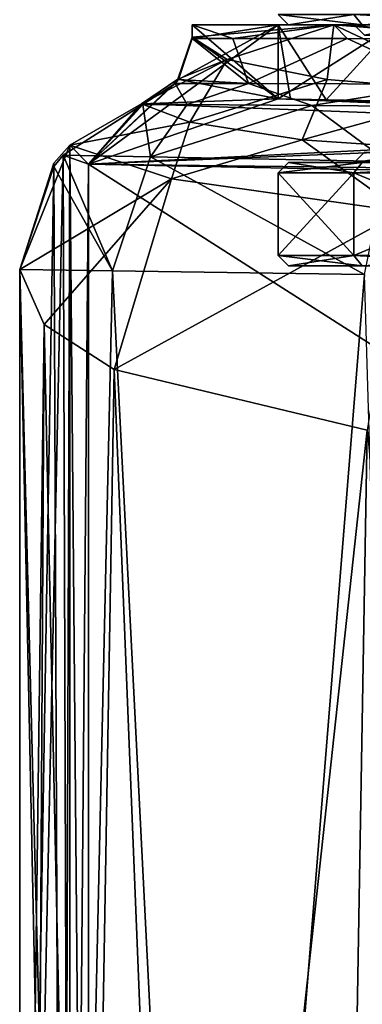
# Model space of a CAD drawing. Extents: x -200 to 200, y -832 to 754.
# Tile 3 of 256: x -194 to -184, y -793 to -764. Entities that reach past the tile are written whole.
import ezdxf

# ---------------------------------------------------------------- set-up
doc = ezdxf.new("R2010")
doc.units = 0
doc.header["$LTSCALE"] = 74.25
for name, color, linetype in [('124', 7, 'CONTINUOUS'), ('125', 7, 'CONTINUOUS'), ('126', 7, 'CONTINUOUS'), ('127', 7, 'CONTINUOUS'), ('13', 7, 'CONTINUOUS'), ('130', 7, 'CONTINUOUS'), ('131', 7, 'CONTINUOUS'), ('136', 7, 'CONTINUOUS'), ('137', 7, 'CONTINUOUS'), ('138', 7, 'CONTINUOUS'), ('139', 7, 'CONTINUOUS'), ('14', 7, 'CONTINUOUS'), ('146', 7, 'CONTINUOUS'), ('15', 7, 'CONTINUOUS'), ('16', 7, 'CONTINUOUS'), ('19', 7, 'CONTINUOUS'), ('20', 7, 'CONTINUOUS'), ('3', 7, 'CONTINUOUS'), ('4', 7, 'CONTINUOUS'), ('5', 7, 'CONTINUOUS'), ('6', 7, 'CONTINUOUS'), ('653', 7, 'CONTINUOUS'), ('654', 7, 'CONTINUOUS'), ('655', 7, 'CONTINUOUS'), ('657', 7, 'CONTINUOUS'), ('664', 7, 'CONTINUOUS'), ('676', 7, 'CONTINUOUS'), ('677', 7, 'CONTINUOUS'), ('678', 7, 'CONTINUOUS'), ('679', 7, 'CONTINUOUS'), ('680', 7, 'CONTINUOUS'), ('681', 7, 'CONTINUOUS'), ('682', 7, 'CONTINUOUS'), ('683', 7, 'CONTINUOUS'), ('684', 7, 'CONTINUOUS'), ('685', 7, 'CONTINUOUS'), ('9', 7, 'CONTINUOUS')]:
    doc.layers.add(name, color=color, linetype=linetype)

msp = doc.modelspace()

# ---------------------------------------------------------------- linework, layer by layer
at = {"layer": '124', "color": 7, "linetype": 'CONTINUOUS'}
for points in [[(-163.5, -766.814, 0.025), (-186.5, -766.351, 0.025), (-166.877, -766.746, 8.14), (-163.5, -766.814, 0.025)], [(-186.5, -766.351, 0.025), (-175, -766.583, 11.5), (-166.877, -766.746, 8.14), (-186.5, -766.351, 0.025)], [(-186.5, -766.351, 0.025), (-183.123, -766.419, 8.14), (-175, -766.583, 11.5), (-186.5, -766.351, 0.025)]]:
    msp.add_3dface(points, dxfattribs=at)
at = {"layer": '125', "color": 7, "linetype": 'CONTINUOUS'}
for points in [[(-186.5, -764.2, 0.025), (-192, -768.241, 0.025), (-189.397, -765.789, 0.025), (-186.5, -764.2, 0.025)], [(-186.5, -766.351, 0.025), (-192, -768.241, 0.025), (-186.5, -764.2, 0.025), (-186.5, -766.351, 0.025)], [(-189, -764.593, 0.025), (-186.5, -764.2, 0.025), (-189.397, -765.789, 0.025), (-189, -764.593, 0.025)], [(-189, -764.2, 0.025), (-186.5, -764.2, 0.025), (-189, -764.593, 0.025), (-189, -764.2, 0.025)], [(-189.397, -765.789, 0.025), (-192, -768.241, 0.025), (-189.491, -765.906, 0.025), (-189.397, -765.789, 0.025)], [(-189.491, -765.906, 0.025), (-192, -768.241, 0.025), (-190.429, -766.51, 0.025), (-189.491, -765.906, 0.025)], [(-190.429, -766.51, 0.025), (-192, -768.241, 0.025), (-192.737, -767.98, 0.025), (-190.429, -766.51, 0.025)], [(-163.5, -766.814, 0.025), (-192, -768.241, 0.025), (-186.5, -766.351, 0.025), (-163.5, -766.814, 0.025)], [(-159.04, -766.904, 0.025), (-192, -768.241, 0.025), (-163.5, -766.814, 0.025), (-159.04, -766.904, 0.025)], [(-129.223, -769.005, 0.025), (-192, -768.241, 0.025), (-159.04, -766.904, 0.025), (-129.223, -769.005, 0.025)], [(-194, -827.2, 0.025), (-192.737, -767.98, 0.025), (-192.536, -830.736, 0.025), (-194, -827.2, 0.025)], [(-193.009, -768.314, 0.025), (-192.737, -767.98, 0.025), (-194, -827.2, 0.025), (-193.009, -768.314, 0.025)], [(-192.737, -767.98, 0.025), (-192, -768.241, 0.025), (-192.536, -830.736, 0.025), (-192.737, -767.98, 0.025)], [(-192, -768.241, 0.025), (-192, -830.2, 0.025), (-192.536, -830.736, 0.025), (-192, -768.241, 0.025)], [(-94.396, -770.206, 0.025), (-192, -768.241, 0.025), (-129.223, -769.005, 0.025), (-94.396, -770.206, 0.025)], [(-194, -771.302, 0.025), (-193.009, -768.314, 0.025), (-194, -827.2, 0.025), (-194, -771.302, 0.025)]]:
    msp.add_3dface(points, dxfattribs=at)
at = {"layer": '126', "color": 7, "linetype": 'CONTINUOUS'}
for points in [[(-192, -768.241, 0.025), (-94.396, -770.206, 0.025), (-192, -768.241), (-192, -768.241, 0.025)], [(-94.396, -770.206, 0.025), (-94.396, -770.206), (-192, -768.241), (-94.396, -770.206, 0.025)]]:
    msp.add_3dface(points, dxfattribs=at)
at = {"layer": '127', "color": 7, "linetype": 'CONTINUOUS'}
for points in [[(-192, -830.2, 0.025), (-192, -768.241, 0.025), (-192, -830.2), (-192, -830.2, 0.025)], [(-192, -768.241, 0.025), (-192, -768.241), (-192, -830.2), (-192, -768.241, 0.025)]]:
    msp.add_3dface(points, dxfattribs=at)
at = {"layer": '13', "color": 7, "linetype": 'CONTINUOUS'}
for points in [[(-192.55, -767.691, -0.025), (-190.466, -766.494, -0.025), (-189.063, -767.024, -5.636), (-192.55, -767.691, -0.025)], [(-182.551, -766.491, -8.674), (-185.11, -766.379, -5.481), (-182.292, -766.436, -7.64), (-182.551, -766.491, -8.674)], [(-192.55, -767.691, -0.025), (-189.063, -767.024, -5.636), (-189.595, -768.673, -8.689), (-192.55, -767.691, -0.025)], [(-189.063, -767.024, -5.636), (-185.807, -767.534, -10.416), (-189.595, -768.673, -8.689), (-189.063, -767.024, -5.636)], [(-194, -771.302, -0.025), (-193.007, -768.215, -0.025), (-192.55, -767.691, -0.025), (-194, -771.302, -0.025)], [(-194, -771.302, -0.025), (-192.55, -767.691, -0.025), (-189.595, -768.673, -8.689), (-194, -771.302, -0.025)], [(-189.595, -768.673, -8.689), (-185.807, -767.534, -10.416), (-182.918, -769.616, -15.182), (-189.595, -768.673, -8.689)], [(-185.807, -767.534, -10.416), (-181.102, -767.861, -13.665), (-182.918, -769.616, -15.182), (-185.807, -767.534, -10.416)], [(-193.293, -772.898, -5.27), (-194, -771.302, -0.025), (-189.595, -768.673, -8.689), (-193.293, -772.898, -5.27)], [(-191.256, -774.208, -10.111), (-193.293, -772.898, -5.27), (-189.595, -768.673, -8.689), (-191.256, -774.208, -10.111)], [(-191.256, -774.208, -10.111), (-189.595, -768.673, -8.689), (-182.918, -769.616, -15.182), (-191.256, -774.208, -10.111)], [(-183.917, -775.969, -17.368), (-191.256, -774.208, -10.111), (-182.918, -769.616, -15.182), (-183.917, -775.969, -17.368)]]:
    msp.add_3dface(points, dxfattribs=at)
at = {"layer": '130', "color": 7, "linetype": 'CONTINUOUS'}
for points in [[(-194, -771.302, 0.025), (-192.565, -827.2, 7.439), (-191.312, -771.342, 10.014), (-194, -771.302, 0.025)], [(-194, -771.302, 0.025), (-194, -827.2, 0.025), (-192.565, -827.2, 7.439), (-194, -771.302, 0.025)], [(-192.565, -827.2, 7.439), (-188.483, -827.2, 13.793), (-191.312, -771.342, 10.014), (-192.565, -827.2, 7.439)], [(-191.312, -771.342, 10.014), (-188.483, -827.2, 13.793), (-183.993, -771.453, 17.324), (-191.312, -771.342, 10.014)], [(-188.483, -827.2, 13.793), (-182.336, -827.2, 18.18), (-183.993, -771.453, 17.324), (-188.483, -827.2, 13.793)]]:
    msp.add_3dface(points, dxfattribs=at)
at = {"layer": '131', "color": 7, "linetype": 'CONTINUOUS'}
for points in [[(-190.429, -766.51, 0.025), (-192.737, -767.98, 0.025), (-190.209, -768.03, 9.417), (-190.429, -766.51, 0.025)], [(-189.146, -766.516, 6.214), (-190.429, -766.51, 0.025), (-190.209, -768.03, 9.417), (-189.146, -766.516, 6.214)], [(-185.528, -766.537, 11.397), (-189.146, -766.516, 6.214), (-190.209, -768.03, 9.417), (-185.528, -766.537, 11.397)], [(-183.328, -768.169, 16.288), (-185.528, -766.537, 11.397), (-190.209, -768.03, 9.417), (-183.328, -768.169, 16.288)], [(-180.159, -766.581, 14.734), (-185.528, -766.537, 11.397), (-183.328, -768.169, 16.288), (-180.159, -766.581, 14.734)], [(-192.737, -767.98, 0.025), (-193.009, -768.314, 0.025), (-191.312, -771.342, 10.014), (-192.737, -767.98, 0.025)], [(-192.737, -767.98, 0.025), (-191.312, -771.342, 10.014), (-190.209, -768.03, 9.417), (-192.737, -767.98, 0.025)], [(-191.312, -771.342, 10.014), (-183.993, -771.453, 17.324), (-190.209, -768.03, 9.417), (-191.312, -771.342, 10.014)], [(-183.993, -771.453, 17.324), (-183.328, -768.169, 16.288), (-190.209, -768.03, 9.417), (-183.993, -771.453, 17.324)], [(-193.009, -768.314, 0.025), (-194, -771.302, 0.025), (-191.312, -771.342, 10.014), (-193.009, -768.314, 0.025)]]:
    msp.add_3dface(points, dxfattribs=at)
at = {"layer": '136', "color": 7, "linetype": 'CONTINUOUS'}
for points in [[(-186.5, -764.2, 0.025), (-189, -764.2, 0.025), (-184.891, -764.2, 9.908), (-186.5, -764.2, 0.025)], [(-183.123, -764.2, 8.141), (-186.5, -764.2, 0.025), (-184.891, -764.2, 9.908), (-183.123, -764.2, 8.141)], [(-183.123, -764.2, 8.141), (-184.891, -764.2, 9.908), (-175, -764.2, 14), (-183.123, -764.2, 8.141)]]:
    msp.add_3dface(points, dxfattribs=at)
at = {"layer": '137', "color": 7, "linetype": 'CONTINUOUS'}
for points in [[(-183.123, -766.419, 8.14), (-186.5, -766.351, 0.025), (-183.123, -764.2, 8.141), (-183.123, -766.419, 8.14)], [(-186.5, -766.351, 0.025), (-186.5, -764.2, 0.025), (-183.123, -764.2, 8.141), (-186.5, -766.351, 0.025)]]:
    msp.add_3dface(points, dxfattribs=at)
at = {"layer": '138', "color": 7, "linetype": 'CONTINUOUS'}
for points in [[(-189, -764.2, 0.025), (-189, -764.593, 0.025), (-187.817, -764.593, 5.632), (-189, -764.2, 0.025)], [(-189, -764.2, 0.025), (-187.817, -764.593, 5.632), (-184.891, -764.2, 9.908), (-189, -764.2, 0.025)], [(-187.817, -764.593, 5.632), (-184.497, -764.597, 10.287), (-184.891, -764.2, 9.908), (-187.817, -764.593, 5.632)], [(-184.891, -764.2, 9.908), (-179.617, -764.62, 13.217), (-175, -764.2, 14), (-184.891, -764.2, 9.908)], [(-184.497, -764.597, 10.287), (-179.617, -764.62, 13.217), (-184.891, -764.2, 9.908), (-184.497, -764.597, 10.287)]]:
    msp.add_3dface(points, dxfattribs=at)
at = {"layer": '139', "color": 7, "linetype": 'CONTINUOUS'}
for points in [[(-189, -764.593, 0.025), (-189.397, -765.789, 0.025), (-187.358, -765.906, 7.568), (-189, -764.593, 0.025)], [(-187.817, -764.593, 5.632), (-189, -764.593, 0.025), (-187.358, -765.906, 7.568), (-187.817, -764.593, 5.632)], [(-184.497, -764.597, 10.287), (-187.817, -764.593, 5.632), (-187.358, -765.906, 7.568), (-184.497, -764.597, 10.287)], [(-181.622, -765.922, 12.89), (-184.497, -764.597, 10.287), (-187.358, -765.906, 7.568), (-181.622, -765.922, 12.89)], [(-179.617, -764.62, 13.217), (-184.497, -764.597, 10.287), (-181.622, -765.922, 12.89), (-179.617, -764.62, 13.217)], [(-189.491, -765.906, 0.025), (-190.429, -766.51, 0.025), (-189.146, -766.516, 6.214), (-189.491, -765.906, 0.025)], [(-189.397, -765.789, 0.025), (-189.491, -765.906, 0.025), (-187.358, -765.906, 7.568), (-189.397, -765.789, 0.025)], [(-189.491, -765.906, 0.025), (-189.146, -766.516, 6.214), (-187.358, -765.906, 7.568), (-189.491, -765.906, 0.025)], [(-189.146, -766.516, 6.214), (-185.528, -766.537, 11.397), (-187.358, -765.906, 7.568), (-189.146, -766.516, 6.214)], [(-185.528, -766.537, 11.397), (-181.622, -765.922, 12.89), (-187.358, -765.906, 7.568), (-185.528, -766.537, 11.397)], [(-185.528, -766.537, 11.397), (-180.159, -766.581, 14.734), (-181.622, -765.922, 12.89), (-185.528, -766.537, 11.397)]]:
    msp.add_3dface(points, dxfattribs=at)
at = {"layer": '14', "color": 7, "linetype": 'CONTINUOUS'}
for points in [[(-189, -764.2, -0.025), (-186.5, -764.2, -0.025), (-184.891, -764.2, -9.908), (-189, -764.2, -0.025)], [(-186.5, -764.2, -0.025), (-183.123, -764.2, -8.141), (-184.891, -764.2, -9.908), (-186.5, -764.2, -0.025)], [(-183.123, -764.2, -8.141), (-175, -764.2, -11.5), (-184.891, -764.2, -9.908), (-183.123, -764.2, -8.141)], [(-184.891, -764.2, -9.908), (-175, -764.2, -11.5), (-175, -764.2, -14), (-184.891, -764.2, -9.908)]]:
    msp.add_3dface(points, dxfattribs=at)
at = {"layer": '146', "color": 7, "linetype": 'CONTINUOUS'}
for points in [[(-192, -768.241), (-94.396, -770.206), (-192, -830.2), (-192, -768.241)], [(-192, -830.2), (-94.396, -770.206), (-95, -830.2), (-192, -830.2)]]:
    msp.add_3dface(points, dxfattribs=at)
at = {"layer": '15', "color": 7, "linetype": 'CONTINUOUS'}
for points in [[(-189, -764.558, -0.025), (-189, -764.2, -0.025), (-184.891, -764.2, -9.908), (-189, -764.558, -0.025)], [(-189, -764.558, -0.025), (-184.891, -764.2, -9.908), (-187.985, -765.206, -5.233), (-189, -764.558, -0.025)], [(-187.985, -765.206, -5.233), (-184.891, -764.2, -9.908), (-185.082, -765.791, -9.714), (-187.985, -765.206, -5.233)], [(-185.082, -765.791, -9.714), (-184.891, -764.2, -9.908), (-180.751, -766.146, -12.764), (-185.082, -765.791, -9.714)], [(-184.891, -764.2, -9.908), (-175, -764.2, -14), (-180.751, -766.146, -12.764), (-184.891, -764.2, -9.908)]]:
    msp.add_3dface(points, dxfattribs=at)
at = {"layer": '16', "color": 7, "linetype": 'CONTINUOUS'}
for points in [[(-186.5, -764.2, -0.025), (-185.11, -766.379, -5.481), (-183.123, -764.2, -8.141), (-186.5, -764.2, -0.025)], [(-186.5, -764.2, -0.025), (-186.5, -766.351, -0.025), (-186.144, -766.358, -2.84), (-186.5, -764.2, -0.025)], [(-185.11, -766.379, -5.481), (-186.5, -764.2, -0.025), (-186.144, -766.358, -2.84), (-185.11, -766.379, -5.481)], [(-185.11, -766.379, -5.481), (-182.551, -766.491, -8.674), (-183.123, -764.2, -8.141), (-185.11, -766.379, -5.481)]]:
    msp.add_3dface(points, dxfattribs=at)
at = {"layer": '19', "color": 7, "linetype": 'CONTINUOUS'}
for points in [[(-189.41, -765.777, -0.025), (-189, -764.558, -0.025), (-187.985, -765.206, -5.233), (-189.41, -765.777, -0.025)], [(-190.466, -766.494, -0.025), (-189.41, -765.777, -0.025), (-187.985, -765.206, -5.233), (-190.466, -766.494, -0.025)], [(-189.063, -767.024, -5.636), (-190.466, -766.494, -0.025), (-187.985, -765.206, -5.233), (-189.063, -767.024, -5.636)], [(-189.063, -767.024, -5.636), (-187.985, -765.206, -5.233), (-185.082, -765.791, -9.714), (-189.063, -767.024, -5.636)], [(-185.807, -767.534, -10.416), (-189.063, -767.024, -5.636), (-185.082, -765.791, -9.714), (-185.807, -767.534, -10.416)], [(-185.807, -767.534, -10.416), (-185.082, -765.791, -9.714), (-180.751, -766.146, -12.764), (-185.807, -767.534, -10.416)], [(-181.102, -767.861, -13.665), (-185.807, -767.534, -10.416), (-180.751, -766.146, -12.764), (-181.102, -767.861, -13.665)]]:
    msp.add_3dface(points, dxfattribs=at)
at = {"layer": '20', "color": 7, "linetype": 'CONTINUOUS'}
for points in [[(-94.396, -770.206), (-192, -768.241), (-95, -830.2), (-94.396, -770.206)], [(-192, -768.241), (-192, -830.2), (-95, -830.2), (-192, -768.241)]]:
    msp.add_3dface(points, dxfattribs=at)
at = {"layer": '3', "color": 7, "linetype": 'CONTINUOUS'}
for points in [[(-186.5, -766.351, -0.025), (-163.5, -766.814, -0.025), (-186.144, -766.358, -2.84), (-186.5, -766.351, -0.025)], [(-163.5, -766.814, -0.025), (-185.11, -766.379, -5.481), (-186.144, -766.358, -2.84), (-163.5, -766.814, -0.025)], [(-185.11, -766.379, -5.481), (-163.5, -766.814, -0.025), (-182.292, -766.436, -7.64), (-185.11, -766.379, -5.481)]]:
    msp.add_3dface(points, dxfattribs=at)
at = {"layer": '4', "color": 7, "linetype": 'CONTINUOUS'}
for points in [[(-186.5, -764.2, -0.025), (-189, -764.2, -0.025), (-186.5, -766.351, -0.025), (-186.5, -764.2, -0.025)], [(-189, -764.2, -0.025), (-189, -764.558, -0.025), (-186.5, -766.351, -0.025), (-189, -764.2, -0.025)], [(-189, -764.558, -0.025), (-189.41, -765.777, -0.025), (-186.5, -766.351, -0.025), (-189, -764.558, -0.025)], [(-189.41, -765.777, -0.025), (-190.466, -766.494, -0.025), (-186.5, -766.351, -0.025), (-189.41, -765.777, -0.025)], [(-192.55, -767.691, -0.025), (-192, -768.241, -0.025), (-190.466, -766.494, -0.025), (-192.55, -767.691, -0.025)], [(-192, -768.241, -0.025), (-94.396, -770.206, -0.025), (-190.466, -766.494, -0.025), (-192, -768.241, -0.025)], [(-190.466, -766.494, -0.025), (-94.396, -770.206, -0.025), (-186.5, -766.351, -0.025), (-190.466, -766.494, -0.025)], [(-163.5, -766.814, -0.025), (-186.5, -766.351, -0.025), (-128.713, -768.515, -0.025), (-163.5, -766.814, -0.025)], [(-94.396, -770.206, -0.025), (-128.713, -768.515, -0.025), (-186.5, -766.351, -0.025), (-94.396, -770.206, -0.025)], [(-193.007, -768.215, -0.025), (-192.755, -830.5, -0.025), (-192.55, -767.691, -0.025), (-193.007, -768.215, -0.025)], [(-192.755, -830.5, -0.025), (-192.535, -830.735, -0.025), (-192.55, -767.691, -0.025), (-192.755, -830.5, -0.025)], [(-192, -830.2, -0.025), (-192, -768.241, -0.025), (-192.55, -767.691, -0.025), (-192, -830.2, -0.025)], [(-192.535, -830.735, -0.025), (-192, -830.2, -0.025), (-192.55, -767.691, -0.025), (-192.535, -830.735, -0.025)], [(-194, -771.302, -0.025), (-192.755, -830.5, -0.025), (-193.007, -768.215, -0.025), (-194, -771.302, -0.025)], [(-194, -827.197, -0.025), (-192.755, -830.5, -0.025), (-194, -771.302, -0.025), (-194, -827.197, -0.025)]]:
    msp.add_3dface(points, dxfattribs=at)
at = {"layer": '5', "color": 7, "linetype": 'CONTINUOUS'}
for points in [[(-94.396, -770.206), (-192, -768.241, -0.025), (-192, -768.241), (-94.396, -770.206)], [(-94.396, -770.206, -0.025), (-192, -768.241, -0.025), (-94.396, -770.206), (-94.396, -770.206, -0.025)]]:
    msp.add_3dface(points, dxfattribs=at)
at = {"layer": '6', "color": 7, "linetype": 'CONTINUOUS'}
for points in [[(-192, -768.241), (-192, -830.2, -0.025), (-192, -830.2), (-192, -768.241)], [(-192, -768.241, -0.025), (-192, -830.2, -0.025), (-192, -768.241), (-192, -768.241, -0.025)]]:
    msp.add_3dface(points, dxfattribs=at)
at = {"layer": '653', "linetype": 'CONTINUOUS'}
for points in [[(-183.023, -771.2), (-181.491, -771.2, 4.715), (-186.2, -771.2), (-183.023, -771.2)], [(-186.2, -771.2), (-181.491, -771.2, 4.715), (-184.061, -771.2, 6.583), (-186.2, -771.2)], [(-183.023, -771.2), (-186.2, -771.2), (-184.061, -771.2, -6.583), (-183.023, -771.2)]]:
    msp.add_3dface(points, dxfattribs=at)
at = {"layer": '654', "linetype": 'CONTINUOUS'}
for points in [[(-186.5, -770.9), (-184.304, -768.5, -6.76), (-184.304, -770.9, -6.76), (-186.5, -770.9)], [(-186.5, -768.5), (-184.304, -768.5, -6.76), (-186.5, -770.9), (-186.5, -768.5)], [(-184.304, -768.5, -6.76), (-178.554, -768.5, -10.937), (-184.304, -770.9, -6.76), (-184.304, -768.5, -6.76)], [(-184.304, -770.9, -6.76), (-178.554, -768.5, -10.937), (-178.554, -770.9, -10.937), (-184.304, -770.9, -6.76)]]:
    msp.add_3dface(points, dxfattribs=at)
at = {"layer": '655', "linetype": 'CONTINUOUS'}
for points in [[(-184.3, -768.2), (-186.2, -768.2), (-184.061, -768.2, 6.583), (-184.3, -768.2)], [(-186.2, -768.2), (-182.524, -768.2, -5.466), (-184.061, -768.2, -6.583), (-186.2, -768.2)], [(-184.3, -768.2), (-182.524, -768.2, -5.466), (-186.2, -768.2), (-184.3, -768.2)], [(-182.524, -768.2, 5.466), (-184.3, -768.2), (-184.061, -768.2, 6.583), (-182.524, -768.2, 5.466)], [(-184.061, -768.2, -6.583), (-177.874, -768.2, -8.845), (-178.461, -768.2, -10.652), (-184.061, -768.2, -6.583)], [(-182.524, -768.2, -5.466), (-177.874, -768.2, -8.845), (-184.061, -768.2, -6.583), (-182.524, -768.2, -5.466)]]:
    msp.add_3dface(points, dxfattribs=at)
at = {"layer": '657', "linetype": 'CONTINUOUS'}
for points in [[(-186.2, -764.2), (-182.524, -764.2, 5.466), (-184.061, -764.2, 6.583), (-186.2, -764.2)], [(-184.3, -764.2), (-186.2, -764.2), (-184.061, -764.2, -6.583), (-184.3, -764.2)], [(-184.3, -764.2), (-182.524, -764.2, 5.466), (-186.2, -764.2), (-184.3, -764.2)], [(-182.524, -764.2, -5.466), (-184.3, -764.2), (-184.061, -764.2, -6.583), (-182.524, -764.2, -5.466)]]:
    msp.add_3dface(points, dxfattribs=at)
at = {"layer": '664', "linetype": 'CONTINUOUS'}
for points in [[(-184.304, -768.5, 6.76), (-186.5, -768.5), (-184.304, -770.9, 6.76), (-184.304, -768.5, 6.76)], [(-186.5, -768.5), (-186.5, -770.9), (-184.304, -770.9, 6.76), (-186.5, -768.5)], [(-178.554, -770.9, 10.937), (-184.304, -768.5, 6.76), (-184.304, -770.9, 6.76), (-178.554, -770.9, 10.937)], [(-178.554, -768.5, 10.937), (-184.304, -768.5, 6.76), (-178.554, -770.9, 10.937), (-178.554, -768.5, 10.937)]]:
    msp.add_3dface(points, dxfattribs=at)
at = {"layer": '676', "linetype": 'CONTINUOUS'}
for points in [[(-186.2, -764.2), (-186.5, -763.9), (-184.304, -763.9, -6.76), (-186.2, -764.2)], [(-184.061, -764.2, -6.583), (-186.2, -764.2), (-184.304, -763.9, -6.76), (-184.061, -764.2, -6.583)], [(-184.061, -764.2, -6.583), (-184.304, -763.9, -6.76), (-178.554, -763.9, -10.937), (-184.061, -764.2, -6.583)]]:
    msp.add_3dface(points, dxfattribs=at)
at = {"layer": '677', "linetype": 'CONTINUOUS'}
for points in [[(-186.2, -764.2), (-184.061, -764.2, 6.583), (-186.5, -763.9), (-186.2, -764.2)], [(-186.5, -763.9), (-184.061, -764.2, 6.583), (-184.304, -763.9, 6.76), (-186.5, -763.9)], [(-184.061, -764.2, 6.583), (-178.461, -764.2, 10.652), (-184.304, -763.9, 6.76), (-184.061, -764.2, 6.583)], [(-178.461, -764.2, 10.652), (-178.554, -763.9, 10.937), (-184.304, -763.9, 6.76), (-178.461, -764.2, 10.652)]]:
    msp.add_3dface(points, dxfattribs=at)
at = {"layer": '678', "linetype": 'CONTINUOUS'}
msp.add_3dface([(-184, -764.5), (-184.3, -764.2), (-182.524, -764.2, -5.466), (-184, -764.5)], dxfattribs=at)
at = {"layer": '679', "linetype": 'CONTINUOUS'}
for points in [[(-182.524, -764.2, 5.466), (-184.3, -764.2), (-182.282, -764.5, 5.289), (-182.524, -764.2, 5.466)], [(-184.3, -764.2), (-184, -764.5), (-182.282, -764.5, 5.289), (-184.3, -764.2)]]:
    msp.add_3dface(points, dxfattribs=at)
at = {"layer": '680', "linetype": 'CONTINUOUS'}
for points in [[(-182.524, -768.2, -5.466), (-184.3, -768.2), (-182.282, -767.9, -5.289), (-182.524, -768.2, -5.466)], [(-184.3, -768.2), (-184, -767.9), (-182.282, -767.9, -5.289), (-184.3, -768.2)]]:
    msp.add_3dface(points, dxfattribs=at)
at = {"layer": '681', "linetype": 'CONTINUOUS'}
msp.add_3dface([(-184.3, -768.2), (-182.524, -768.2, 5.466), (-184, -767.9), (-184.3, -768.2)], dxfattribs=at)
at = {"layer": '682', "linetype": 'CONTINUOUS'}
for points in [[(-184.304, -768.5, -6.76), (-186.5, -768.5), (-184.061, -768.2, -6.583), (-184.304, -768.5, -6.76)], [(-186.5, -768.5), (-186.2, -768.2), (-184.061, -768.2, -6.583), (-186.5, -768.5)], [(-184.304, -768.5, -6.76), (-184.061, -768.2, -6.583), (-178.461, -768.2, -10.652), (-184.304, -768.5, -6.76)], [(-178.554, -768.5, -10.937), (-184.304, -768.5, -6.76), (-178.461, -768.2, -10.652), (-178.554, -768.5, -10.937)]]:
    msp.add_3dface(points, dxfattribs=at)
at = {"layer": '683', "linetype": 'CONTINUOUS'}
for points in [[(-186.2, -768.2), (-186.5, -768.5), (-184.304, -768.5, 6.76), (-186.2, -768.2)], [(-184.061, -768.2, 6.583), (-186.2, -768.2), (-184.304, -768.5, 6.76), (-184.061, -768.2, 6.583)], [(-184.061, -768.2, 6.583), (-184.304, -768.5, 6.76), (-178.554, -768.5, 10.937), (-184.061, -768.2, 6.583)]]:
    msp.add_3dface(points, dxfattribs=at)
at = {"layer": '684', "linetype": 'CONTINUOUS'}
for points in [[(-186.2, -771.2), (-186.5, -770.9), (-184.304, -770.9, -6.76), (-186.2, -771.2)], [(-184.061, -771.2, -6.583), (-186.2, -771.2), (-184.304, -770.9, -6.76), (-184.061, -771.2, -6.583)], [(-184.061, -771.2, -6.583), (-184.304, -770.9, -6.76), (-178.554, -770.9, -10.937), (-184.061, -771.2, -6.583)]]:
    msp.add_3dface(points, dxfattribs=at)
at = {"layer": '685', "linetype": 'CONTINUOUS'}
for points in [[(-186.2, -771.2), (-184.061, -771.2, 6.583), (-186.5, -770.9), (-186.2, -771.2)], [(-186.5, -770.9), (-184.061, -771.2, 6.583), (-184.304, -770.9, 6.76), (-186.5, -770.9)], [(-184.061, -771.2, 6.583), (-178.461, -771.2, 10.652), (-184.304, -770.9, 6.76), (-184.061, -771.2, 6.583)], [(-178.461, -771.2, 10.652), (-178.554, -770.9, 10.937), (-184.304, -770.9, 6.76), (-178.461, -771.2, 10.652)]]:
    msp.add_3dface(points, dxfattribs=at)
at = {"layer": '9', "color": 7, "linetype": 'CONTINUOUS'}
for points in [[(-194, -827.197, -0.025), (-194, -771.302, -0.025), (-193.293, -772.898, -5.27), (-194, -827.197, -0.025)], [(-193.596, -826.945, -3.998), (-194, -827.197, -0.025), (-193.293, -772.898, -5.27), (-193.596, -826.945, -3.998)], [(-192.152, -826.159, -8.398), (-193.596, -826.945, -3.998), (-193.293, -772.898, -5.27), (-192.152, -826.159, -8.398)], [(-191.256, -774.208, -10.111), (-192.152, -826.159, -8.398), (-193.293, -772.898, -5.27), (-191.256, -774.208, -10.111)], [(-189.225, -824.919, -12.969), (-192.152, -826.159, -8.398), (-191.256, -774.208, -10.111), (-189.225, -824.919, -12.969)], [(-183.917, -775.969, -17.368), (-189.225, -824.919, -12.969), (-191.256, -774.208, -10.111), (-183.917, -775.969, -17.368)], [(-184.735, -823.558, -16.875), (-189.225, -824.919, -12.969), (-183.917, -775.969, -17.368), (-184.735, -823.558, -16.875)], [(-179.463, -822.568, -19.239), (-184.735, -823.558, -16.875), (-183.917, -775.969, -17.368), (-179.463, -822.568, -19.239)]]:
    msp.add_3dface(points, dxfattribs=at)

doc.saveas('drawing.dxf')
